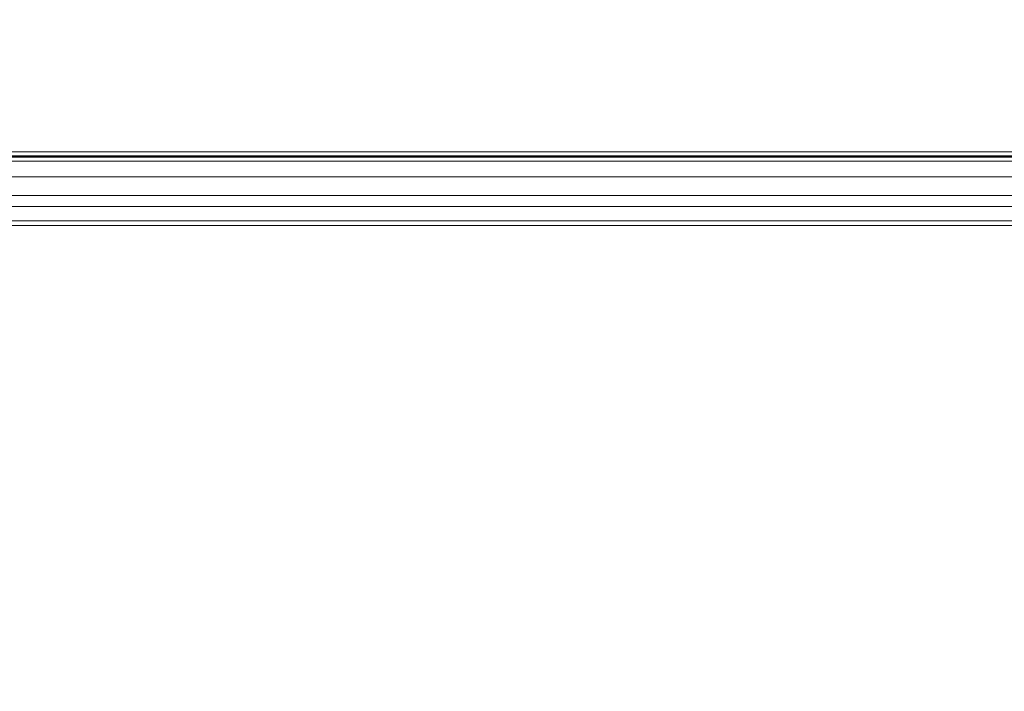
# Model space of a CAD drawing. Header units: millimetres. Extents: x 0 to 1118, y 0 to 864.
# Tile 3 of 235: x 205 to 237, y 148 to 169. Entities that reach past the tile are written whole.
import ezdxf

# ---------------------------------------------------------------- set-up
doc = ezdxf.new("R2010")
doc.units = ezdxf.units.MM
doc.styles.add('SLDTEXTSTYLE3', font='TXT', dxfattribs={"width": 0.605})
doc.dimstyles.new('SLDDIMSTYLE0', dxfattribs={"dimtxt": 3.175, "dimasz": 3.302, "dimexe": 0, "dimexo": 0.0625, "dimgap": 0.79375, "dimtad": 0, "dimtih": 1, "dimtoh": 1, "dimdec": 1, "dimlfac": 4, "dimrnd": 1e-09, "dimzin": 12, "dimdsep": 46, "dimtxsty": 'SLDTEXTSTYLE3', "dimsah": 1, "dimcen": 0.09, "dimadec": 0, "dimazin": 3, "dimtfac": 1, "dimtofl": 0, "dimtmove": 0, "dimatfit": 3, "dimfxl": 1, "dimfrac": 2, "dimtolj": 1, "dimtzin": 12, "dimarcsym": 0})

# ---------------------------------------------------------------- blocks, each defined once
blk = doc.blocks.new('_D_3')
at = {"color": 7, "linetype": 'Continuous', "lineweight": 0}
for p, q in [((205.5, 170.697), (147.425, 170.697)), ((149.025, 170.697), (149.025, 161.797)), ((186.82, 161.797), (147.425, 161.797)), ((149.025, 150.12), (149.025, 161.797)), ((145.845, 150.12), (149.025, 150.12))]:
    blk.add_line(p, q, dxfattribs=at)
for points in [[(149.025, 170.697), (148.517, 167.395), (149.533, 167.395)], [(149.025, 161.797), (149.533, 165.099), (148.517, 165.099)]]:
    blk.add_solid(points, dxfattribs=at)
at = {"color": 7, "linetype": 'Continuous', "lineweight": 0, "insert": (137.356, 151.777), "char_height": 3.175, "attachment_point": 1, "style": 'SLDTEXTSTYLE3'}
blk.add_mtext('35.6', dxfattribs=at)

msp = doc.modelspace()

# ---------------------------------------------------------------- linework, layer by layer
at = {"color": 9, "linetype": 'Continuous', "lineweight": 0}
for p, q in [((194.945, 164.907), (400.671, 164.907)), ((400.671, 164.782), (194.945, 164.782)), ((195.72, 164.735), (399.895, 164.735)), ((195.72, 164.11), (399.895, 164.11)), ((195.72, 163.504), (399.895, 163.504)), ((195.72, 163.151), (399.895, 163.151)), ((195.72, 162.693), (399.895, 162.693))]:
    msp.add_line(p, q, dxfattribs=at)
at = {"color": 7, "linetype": 'Continuous', "lineweight": 15}
for p, q in [((400.678, 164.765), (194.938, 164.765)), ((195.72, 164.61), (399.895, 164.61)), ((195.72, 162.547), (399.895, 162.547))]:
    msp.add_line(p, q, dxfattribs=at)

# ---------------------------------------------------------------- dimensions: what is measured, and where the dimension line sits
at = {"color": 7, "linetype": 'Continuous', "lineweight": 0}
dim = msp.add_linear_dim(base=(149.025, 161.797), p1=(207.1, 170.697), p2=(188.42, 161.797), angle=90, dimstyle='SLDDIMSTYLE0', dxfattribs=at)
dim.commit()
dim.dimension.update_dxf_attribs({"geometry": '_D_3', "text_midpoint": (149.025, 150.12), "dimtype": 160})

doc.saveas('drawing.dxf')
